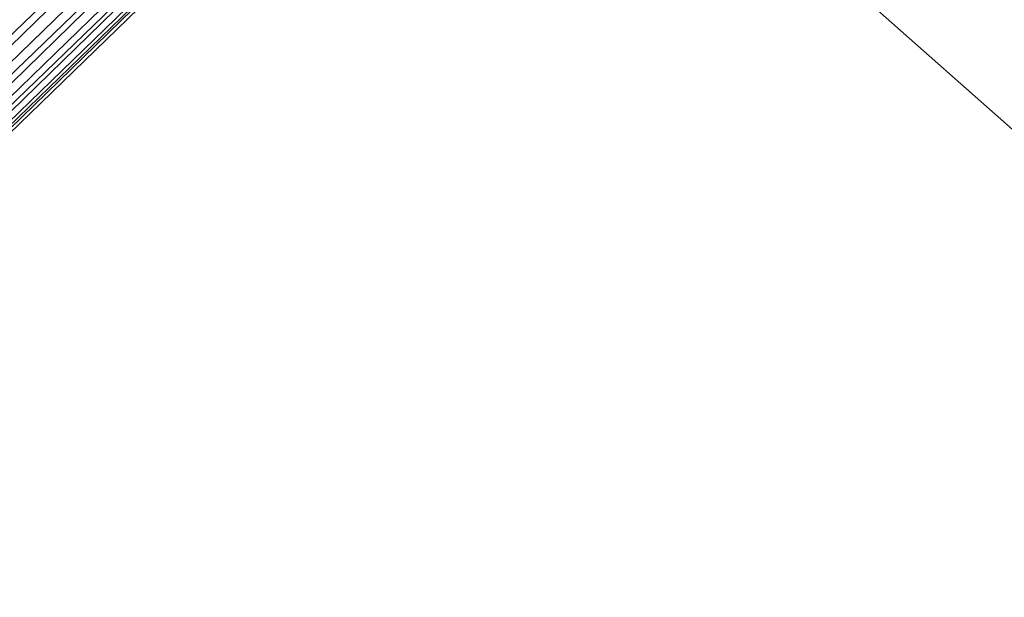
# Model space of a CAD drawing. Extents: x -102 to 102, y -101 to 102.
# Tile 33 of 256: x -47.26 to -42.35, y -49.63 to -46.74. Entities that reach past the tile are written whole.
import ezdxf

# ---------------------------------------------------------------- set-up
doc = ezdxf.new("R2010")
doc.units = 0
doc.header["$LTSCALE"] = 25.4
doc.layers.get('0').update_dxf_attribs({"linetype": 'CONTINUOUS'})

# ---------------------------------------------------------------- blocks, each defined once
blk = doc.blocks.new('NL2500011659_STL')
at = {"color": 0}
for p, q in [((-30.6265, -30.5588, -8.309), (-57.3546, -56.6924, -8.1691)), ((-30.6265, -30.5588, -8.309), (-57.3546, -56.6924, -8.1691)), ((-30.5183, -30.6703, -6.8309), (-57.4627, -56.5809, -6.691)), ((-30.5183, -30.6703, -6.8309), (-57.4627, -56.5809, -6.691)), ((-30.5183, -30.6703, -8.1691), (-57.3546, -56.6924, -8.1691)), ((-30.5183, -30.6703, -8.1691), (-57.3546, -56.6924, -8.1691)), ((-57.269, -56.7807, -7), (-30.5183, -30.6703, -6.8309)), ((-57.269, -56.7807, -7), (-30.5183, -30.6703, -6.8309)), ((-57.3546, -56.6924, -8.1691), (-30.4328, -30.7585, -8)), ((-57.3546, -56.6924, -8.1691), (-30.4328, -30.7585, -8)), ((-30.4328, -30.7585, -7), (-57.269, -56.7807, -7)), ((-30.4328, -30.7585, -7), (-57.269, -56.7807, -7)), ((-30.4328, -30.7585, -8), (-57.2098, -56.8417, -7.809)), ((-30.4328, -30.7585, -8), (-57.2098, -56.8417, -7.809)), ((-30.3736, -30.8195, -7.191), (-57.269, -56.7807, -7)), ((-30.3736, -30.8195, -7.191), (-57.269, -56.7807, -7)), ((-30.3736, -30.8195, -7.809), (-57.2098, -56.8417, -7.809)), ((-30.3736, -30.8195, -7.809), (-57.2098, -56.8417, -7.809)), ((-57.1796, -56.8729, -7.3955), (-30.3736, -30.8195, -7.191)), ((-57.1796, -56.8729, -7.3955), (-30.3736, -30.8195, -7.191)), ((-57.2098, -56.8417, -7.809), (-30.3433, -30.8507, -7.6045)), ((-57.2098, -56.8417, -7.809), (-30.3433, -30.8507, -7.6045)), ((-30.3433, -30.8507, -7.3955), (-57.1796, -56.8729, -7.3955)), ((-30.3433, -30.8507, -7.6045), (-57.1796, -56.8729, -7.3955)), ((-30.3433, -30.8507, -7.6045), (-57.1796, -56.8729, -7.3955)), ((-30.3433, -30.8507, -7.3955), (-57.1796, -56.8729, -7.3955)), ((-47.4785, -47.116, -306.3177), (-45.901, -45.5863, -306.7021)), ((-47.4785, -47.116, -306.3177), (-45.901, -45.5863, -306.7021)), ((-47.5851, -47.3905, -307.4558), (-45.9122, -45.7683, -307.8635)), ((-47.5851, -47.3905, -307.4558), (-45.9122, -45.7683, -307.8635)), ((-47.3929, -47.3226, -306.6683), (-45.7861, -45.7645, -307.0599)), ((-47.3929, -47.3226, -306.6683), (-45.7861, -45.7645, -307.0599)), ((-47.4306, -47.4197, -307.0709), (-45.79, -45.8289, -307.4707)), ((-47.4306, -47.4197, -307.0709), (-45.79, -45.8289, -307.4707)), ((-43.8523, -45.9177, -308.5), (-40.2986, -49.0675, -308.5)), ((-40.2986, -49.0675, -318), (-43.8523, -45.9177, -318)), ((-43.8523, -45.9177, -308.5), (-40.2986, -49.0675, -308.5)), ((-40.2986, -49.0675, -318), (-43.8523, -45.9177, -318))]:
    blk.add_line(p, q, dxfattribs=at)

msp = doc.modelspace()

# ---------------------------------------------------------------- block references
at = {"color": 0}
msp.add_blockref('NL2500011659_STL', (0, 0), dxfattribs=at)

doc.saveas('drawing.dxf')
